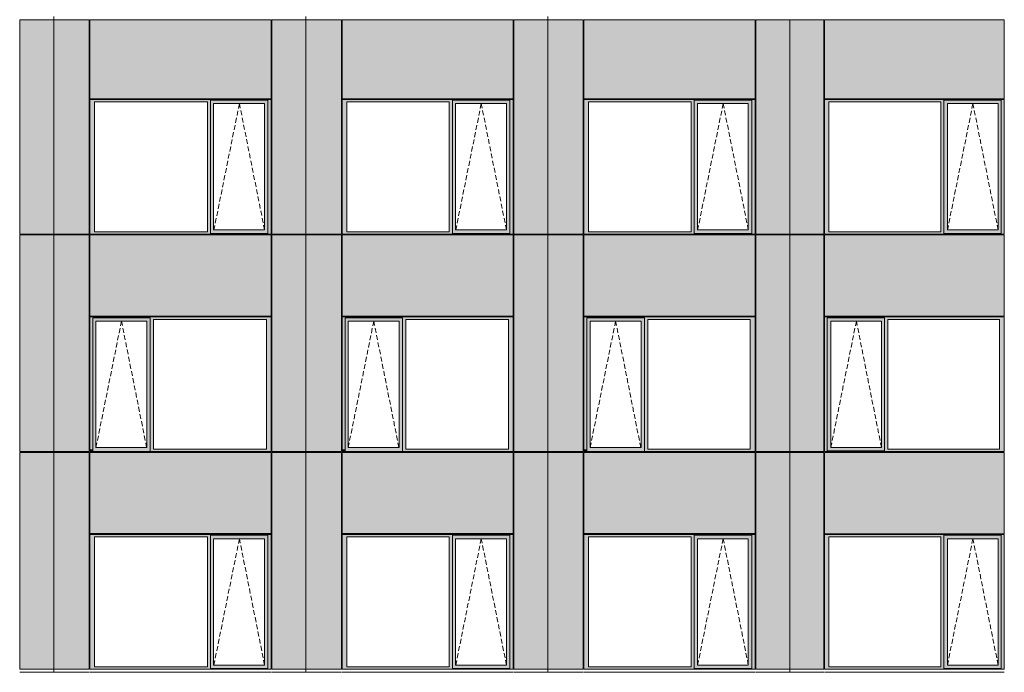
# Model space of a CAD drawing. Header units: millimetres. Extents: x 374857 to 755273, y -2664 to 302042.
# Tile 12 of 48: x 410870 to 425118, y 10903 to 20353. Entities that reach past the tile are written whole.
import ezdxf

# ---------------------------------------------------------------- set-up
doc = ezdxf.new("R2010")
doc.units = ezdxf.units.MM
doc.header["$MEASUREMENT"] = 0
doc.linetypes.add('OO_EOIAAY', pattern=[105.833361, 70.555568, -35.277793])
for name, color, linetype, lineweight in [('0_Ном._пера__1', 7, 'Continuous', 0), ('0_Ном._пера__120', 7, 'Continuous', 0), ('_0 фасадные панели-1_Ном._пера__1', 7, 'Continuous', 0), ('АР-Стены_внешние_.АР_Ном._пера__1', 7, 'Continuous', 0)]:
    doc.layers.add(name, color=color, linetype=linetype, lineweight=lineweight)
doc.layers.add('АР-Стены_внешние_.АР_Ном._пера__214', color=7, linetype='Continuous', lineweight=0, true_color=0xe2eaf1)

msp = doc.modelspace()

# ---------------------------------------------------------------- hatches: boundary and pattern name
at = {"layer": '0_Ном._пера__1', "linetype": 'Continuous', "lineweight": 0, "true_color": 0x000000}
for points in [[(411884.805, 19163.425), (411952.28, 19163.425), (413586.251, 19163.425), (413630.744, 19163.425), (413630.744, 19188.425), (414462.475, 19188.425), (414462.475, 19163.425), (414510.711, 19163.425), (414510.711, 19198.425), (411884.805, 19198.425)], [(411952.28, 17283.425), (411952.28, 19163.425), (411884.805, 19163.425), (411884.805, 17283.425)], [(413630.744, 19163.425), (413586.251, 19163.425), (413586.251, 17283.425), (413630.744, 17283.425)], [(413630.744, 19188.425), (413630.744, 19138.425), (413676.437, 19138.425), (414413.039, 19138.425), (414462.475, 19138.425), (414462.475, 19188.425)], [(413630.744, 19138.425), (413630.744, 17308.425), (413676.437, 17308.425), (413676.437, 19138.425)], [(414462.475, 19138.425), (414413.787, 19138.425), (414413.787, 17308.425), (414462.475, 17308.425)], [(414462.475, 17283.425), (414510.711, 17283.425), (414510.711, 19163.425), (414462.475, 19163.425)], [(415535.376, 19163.425), (415602.85, 19163.425), (417086.237, 19163.425), (417130.729, 19163.425), (417130.729, 19188.425), (417962.461, 19188.425), (417962.461, 19163.425), (418010.697, 19163.425), (418010.697, 19198.425), (415535.376, 19198.425)], [(415602.851, 17283.425), (415602.851, 19163.425), (415535.376, 19163.425), (415535.376, 17283.425)], [(417130.729, 19163.425), (417086.237, 19163.425), (417086.237, 17283.425), (417130.729, 17283.425)], [(417130.729, 19188.425), (417130.729, 19138.425), (417176.423, 19138.425), (417913.025, 19138.425), (417962.461, 19138.425), (417962.461, 19188.425)], [(417130.729, 19138.425), (417130.729, 17308.425), (417176.423, 17308.425), (417176.423, 19138.425)], [(417962.461, 19138.425), (417913.773, 19138.425), (417913.773, 17308.425), (417962.461, 17308.425)], [(417962.461, 17283.425), (418010.697, 17283.425), (418010.697, 19163.425), (417962.461, 19163.425)], [(419035.362, 19163.425), (419102.836, 19163.425), (420586.222, 19163.425), (420630.715, 19163.425), (420630.715, 19188.425), (421462.447, 19188.425), (421462.447, 19163.425), (421510.683, 19163.425), (421510.683, 19198.425), (419035.362, 19198.425)], [(419102.836, 17283.425), (419102.836, 19163.425), (419035.362, 19163.425), (419035.362, 17283.425)], [(420630.715, 19163.425), (420586.222, 19163.425), (420586.222, 17283.425), (420630.715, 17283.425)], [(420630.715, 19188.425), (420630.715, 19138.425), (420676.408, 19138.425), (421413.01, 19138.425), (421462.447, 19138.425), (421462.447, 19188.425)], [(420630.715, 19138.425), (420630.715, 17308.425), (420676.408, 17308.425), (420676.408, 19138.425)], [(421462.447, 19138.425), (421413.759, 19138.425), (421413.759, 17308.425), (421462.447, 17308.425)], [(421462.447, 17283.425), (421510.683, 17283.425), (421510.683, 19163.425), (421462.447, 19163.425)], [(425117.806, 19198.425), (422513.953, 19198.425), (422513.953, 19163.425), (422579.526, 19163.425), (424197.831, 19163.425), (424242.108, 19163.425), (424242.108, 19188.425), (425073.529, 19188.425), (425073.529, 19163.425), (425117.806, 19163.425)], [(422579.526, 17283.425), (422579.526, 19163.425), (422513.953, 19163.425), (422513.953, 17283.425)], [(424242.108, 19163.425), (424197.831, 19163.425), (424197.831, 17283.425), (424242.108, 17283.425)], [(424242.108, 19188.425), (424242.108, 19138.425), (424295.768, 19138.425), (425028.797, 19138.425), (425073.529, 19138.425), (425073.529, 19188.425)], [(424242.108, 19138.425), (424242.108, 17308.425), (424294.875, 17308.425), (424294.875, 19138.425)], [(425028.797, 19138.425), (425028.797, 17308.425), (425073.529, 17308.425), (425073.529, 19138.425)], [(425073.529, 17283.425), (425117.806, 17283.425), (425117.806, 19163.425), (425073.529, 19163.425)], [(411952.28, 17283.425), (411884.805, 17283.425), (411884.805, 17248.425), (414510.711, 17248.425), (414510.711, 17283.425), (414462.475, 17283.425), (414462.475, 17258.425), (413630.744, 17258.425), (413630.744, 17283.425), (413586.251, 17283.425)], [(413630.744, 17308.425), (413630.744, 17258.425), (414462.475, 17258.425), (414462.475, 17308.425), (414413.039, 17308.425), (413676.437, 17308.425)], [(415602.85, 17283.425), (415535.376, 17283.425), (415535.376, 17248.425), (418010.697, 17248.425), (418010.697, 17283.425), (417962.461, 17283.425), (417962.461, 17258.425), (417130.729, 17258.425), (417130.729, 17283.425), (417086.237, 17283.425)], [(417130.729, 17308.425), (417130.729, 17258.425), (417962.461, 17258.425), (417962.461, 17308.425), (417913.025, 17308.425), (417176.423, 17308.425)], [(419102.836, 17283.425), (419035.362, 17283.425), (419035.362, 17248.425), (421510.683, 17248.425), (421510.683, 17283.425), (421462.447, 17283.425), (421462.447, 17258.425), (420630.715, 17258.425), (420630.715, 17283.425), (420586.222, 17283.425)], [(420630.715, 17308.425), (420630.715, 17258.425), (421462.447, 17258.425), (421462.447, 17308.425), (421413.01, 17308.425), (420676.408, 17308.425)], [(422513.953, 17283.425), (422513.953, 17248.425), (425117.806, 17248.425), (425117.806, 17283.425), (425073.529, 17283.425), (425073.529, 17258.425), (424242.108, 17258.425), (424242.108, 17283.425), (424197.831, 17283.425), (422579.526, 17283.425)], [(424242.108, 17308.425), (424242.108, 17258.425), (425073.529, 17258.425), (425073.529, 17308.425), (425028.797, 17308.425), (424295.768, 17308.425)], [(414510.711, 16048.425), (411884.805, 16048.425), (411884.805, 16013.425), (411927.561, 16013.425), (411927.561, 16038.425), (412759.293, 16038.425), (412759.293, 16013.425), (412807.529, 16013.425), (414441.5, 16013.425), (414510.711, 16013.425)], [(411927.561, 14133.425), (411927.561, 16013.425), (411884.805, 16013.425), (411884.805, 14133.425)], [(411927.561, 16038.425), (411927.561, 15988.425), (411973.255, 15988.425), (412709.856, 15988.425), (412759.293, 15988.425), (412759.293, 16038.425)], [(411927.561, 15988.425), (411927.561, 14158.425), (411973.255, 14158.425), (411973.255, 15988.425)], [(412759.293, 15988.425), (412710.605, 15988.425), (412710.605, 14158.425), (412759.293, 14158.425)], [(412759.293, 16013.425), (412759.293, 14133.425), (412807.529, 14133.425), (412807.529, 16013.425)], [(414441.5, 14133.425), (414510.711, 14133.425), (414510.711, 16013.425), (414441.5, 16013.425)], [(418010.697, 16048.425), (415535.376, 16048.425), (415535.376, 16013.425), (415578.132, 16013.425), (415578.132, 16038.425), (416409.864, 16038.425), (416409.864, 16013.425), (416458.1, 16013.425), (417941.486, 16013.425), (418010.697, 16013.425)], [(415578.132, 14133.425), (415578.132, 16013.425), (415535.376, 16013.425), (415535.376, 14133.425)], [(415578.132, 16038.425), (415578.132, 15988.425), (415623.826, 15988.425), (416360.427, 15988.425), (416409.864, 15988.425), (416409.864, 16038.425)], [(415578.132, 15988.425), (415578.132, 14158.425), (415623.826, 14158.425), (415623.826, 15988.425)], [(416409.864, 15988.425), (416361.176, 15988.425), (416361.176, 14158.425), (416409.864, 14158.425)], [(416409.864, 16013.425), (416409.864, 14133.425), (416458.1, 14133.425), (416458.1, 16013.425)], [(417941.486, 14133.425), (418010.697, 14133.425), (418010.697, 16013.425), (417941.486, 16013.425)], [(421510.683, 16048.425), (419035.362, 16048.425), (419035.362, 16013.425), (419078.118, 16013.425), (419078.118, 16038.425), (419909.85, 16038.425), (419909.85, 16013.425), (419958.085, 16013.425), (421441.472, 16013.425), (421510.683, 16013.425)], [(419078.118, 14133.425), (419078.118, 16013.425), (419035.362, 16013.425), (419035.362, 14133.425)], [(419078.118, 16038.425), (419078.118, 15988.425), (419123.811, 15988.425), (419860.413, 15988.425), (419909.85, 15988.425), (419909.85, 16038.425)], [(419078.118, 15988.425), (419078.118, 14158.425), (419123.811, 14158.425), (419123.811, 15988.425)], [(419909.85, 15988.425), (419861.162, 15988.425), (419861.162, 14158.425), (419909.85, 14158.425)], [(419909.85, 16013.425), (419909.85, 14133.425), (419958.085, 14133.425), (419958.085, 16013.425)], [(421441.472, 14133.425), (421510.683, 14133.425), (421510.683, 16013.425), (421441.472, 16013.425)], [(422513.953, 16048.425), (422513.953, 16013.425), (422554.928, 16013.425), (422554.928, 16038.425), (423386.35, 16038.425), (423386.35, 16013.425), (423430.627, 16013.425), (425048.931, 16013.425), (425117.806, 16013.425), (425117.806, 16048.425)], [(422554.928, 14133.425), (422554.928, 16013.425), (422513.953, 16013.425), (422513.953, 14133.425)], [(422554.928, 16038.425), (422554.928, 15988.425), (422608.588, 15988.425), (423341.617, 15988.425), (423386.35, 15988.425), (423386.35, 16038.425)], [(422554.928, 15988.425), (422554.928, 14158.425), (422607.696, 14158.425), (422607.696, 15988.425)], [(423341.617, 14158.425), (423386.35, 14158.425), (423386.35, 15988.425), (423341.617, 15988.425)], [(423386.35, 16013.425), (423386.35, 14133.425), (423430.627, 14133.425), (423430.627, 16013.425)], [(425048.931, 14133.425), (425117.806, 14133.425), (425117.806, 16013.425), (425048.931, 16013.425)], [(411884.805, 14133.425), (411884.805, 14098.425), (411893.256, 14098.425), (411927.561, 14098.425), (411927.561, 14133.425)], [(411927.561, 14158.425), (411927.561, 14098.425), (412759.293, 14098.425), (412759.293, 14158.425), (412709.856, 14158.425), (411973.255, 14158.425)], [(412759.293, 14133.425), (412759.293, 14098.425), (414500.836, 14098.425), (414510.711, 14098.425), (414510.711, 14133.425), (414441.5, 14133.425), (412807.529, 14133.425)], [(415535.376, 14133.425), (415535.376, 14098.425), (415543.827, 14098.425), (415578.132, 14098.425), (415578.132, 14133.425)], [(415578.132, 14158.425), (415578.132, 14098.425), (416409.864, 14098.425), (416409.864, 14158.425), (416360.427, 14158.425), (415623.826, 14158.425)], [(416409.864, 14133.425), (416409.864, 14098.425), (418000.822, 14098.425), (418010.697, 14098.425), (418010.697, 14133.425), (417941.486, 14133.425), (416458.1, 14133.425)], [(419035.362, 14133.425), (419035.362, 14098.425), (419043.813, 14098.425), (419078.118, 14098.425), (419078.118, 14133.425)], [(419078.118, 14158.425), (419078.118, 14098.425), (419909.85, 14098.425), (419909.85, 14158.425), (419860.413, 14158.425), (419123.811, 14158.425)], [(419909.85, 14133.425), (419909.85, 14098.425), (421500.807, 14098.425), (421510.683, 14098.425), (421510.683, 14133.425), (421441.472, 14133.425), (419958.085, 14133.425)], [(422513.953, 14098.425), (425117.806, 14098.425), (425117.806, 14133.425), (425048.931, 14133.425), (423430.627, 14133.425), (423386.35, 14133.425), (423386.35, 14108.425), (422554.928, 14108.425), (422554.928, 14133.425), (422513.953, 14133.425)], [(422554.928, 14108.425), (423386.35, 14108.425), (423386.35, 14158.425), (423341.617, 14158.425), (422608.588, 14158.425), (422554.928, 14158.425)], [(414510.711, 12898.425), (411884.805, 12898.425), (411884.805, 12863.425), (411952.28, 12863.425), (413586.251, 12863.425), (413630.744, 12863.425), (413630.744, 12888.425), (414462.475, 12888.425), (414462.475, 12863.425), (414510.711, 12863.425)], [(411952.28, 12863.425), (411884.805, 12863.425), (411884.805, 10983.425), (411952.28, 10983.425)], [(413630.744, 12863.425), (413586.251, 12863.425), (413586.251, 10983.425), (413630.744, 10983.425)], [(413630.744, 12888.425), (413630.744, 12838.425), (413676.437, 12838.425), (414413.039, 12838.425), (414462.475, 12838.425), (414462.475, 12888.425)], [(413630.744, 12838.425), (413630.744, 11008.425), (413676.437, 11008.425), (413676.437, 12838.425)], [(414462.475, 12838.425), (414413.787, 12838.425), (414413.787, 11008.425), (414462.475, 11008.425)], [(414462.475, 10983.425), (414510.711, 10983.425), (414510.711, 12863.425), (414462.475, 12863.425)], [(418010.697, 12898.425), (415535.376, 12898.425), (415535.376, 12863.425), (415602.85, 12863.425), (417086.237, 12863.425), (417130.729, 12863.425), (417130.729, 12888.425), (417962.461, 12888.425), (417962.461, 12863.425), (418010.697, 12863.425)], [(415602.85, 12863.425), (415535.376, 12863.425), (415535.376, 10983.425), (415602.85, 10983.425)], [(417130.729, 12863.425), (417086.237, 12863.425), (417086.237, 10983.425), (417130.729, 10983.425)], [(417130.729, 12888.425), (417130.729, 12838.425), (417176.423, 12838.425), (417913.025, 12838.425), (417962.461, 12838.425), (417962.461, 12888.425)], [(417130.729, 12838.425), (417130.729, 11008.425), (417176.423, 11008.425), (417176.423, 12838.425)], [(417962.461, 12838.425), (417913.773, 12838.425), (417913.773, 11008.425), (417962.461, 11008.425)], [(417962.461, 10983.425), (418010.697, 10983.425), (418010.697, 12863.425), (417962.461, 12863.425)], [(421510.683, 12898.425), (419035.362, 12898.425), (419035.362, 12863.425), (419102.836, 12863.425), (420586.222, 12863.425), (420630.715, 12863.425), (420630.715, 12888.425), (421462.447, 12888.425), (421462.447, 12863.425), (421510.683, 12863.425)], [(419102.836, 12863.425), (419035.362, 12863.425), (419035.362, 10983.425), (419102.836, 10983.425)], [(420630.715, 12863.425), (420586.222, 12863.425), (420586.222, 10983.425), (420630.715, 10983.425)], [(420630.715, 12888.425), (420630.715, 12838.425), (420676.408, 12838.425), (421413.01, 12838.425), (421462.447, 12838.425), (421462.447, 12888.425)], [(420630.715, 12838.425), (420630.715, 11008.425), (420676.408, 11008.425), (420676.408, 12838.425)], [(421462.447, 12838.425), (421413.759, 12838.425), (421413.759, 11008.425), (421462.447, 11008.425)], [(421462.447, 10983.425), (421510.683, 10983.425), (421510.683, 12863.425), (421462.447, 12863.425)], [(422513.953, 12898.425), (422513.953, 12863.425), (422579.526, 12863.425), (424197.831, 12863.425), (424242.108, 12863.425), (424242.108, 12888.425), (425073.529, 12888.425), (425073.529, 12863.425), (425117.806, 12863.425), (425117.806, 12898.425)], [(422579.526, 12863.425), (422513.953, 12863.425), (422513.953, 10983.425), (422579.526, 10983.425)], [(424242.108, 12863.425), (424197.831, 12863.425), (424197.831, 10983.425), (424242.108, 10983.425)], [(424242.108, 12838.425), (424295.768, 12838.425), (425028.797, 12838.425), (425073.529, 12838.425), (425073.529, 12888.425), (424242.108, 12888.425)], [(424242.108, 12838.425), (424242.108, 11008.425), (424294.875, 11008.425), (424294.875, 12838.425)], [(425028.797, 12838.425), (425028.797, 11008.425), (425073.529, 11008.425), (425073.529, 12838.425)], [(425073.529, 10983.425), (425117.806, 10983.425), (425117.806, 12863.425), (425073.529, 12863.425)], [(411884.805, 10983.425), (411884.805, 10948.425), (414510.711, 10948.425), (414510.711, 10983.425), (414462.475, 10983.425), (414462.475, 10958.425), (413630.744, 10958.425), (413630.744, 10983.425), (413586.251, 10983.425), (411952.28, 10983.425)], [(413676.437, 11008.425), (413630.744, 11008.425), (413630.744, 10958.425), (414462.475, 10958.425), (414462.475, 11008.425), (414413.039, 11008.425)], [(415535.376, 10983.425), (415535.376, 10948.425), (418010.697, 10948.425), (418010.697, 10983.425), (417962.461, 10983.425), (417962.461, 10958.425), (417130.729, 10958.425), (417130.729, 10983.425), (417086.237, 10983.425), (415602.85, 10983.425)], [(417176.423, 11008.425), (417130.729, 11008.425), (417130.729, 10958.425), (417962.461, 10958.425), (417962.461, 11008.425), (417913.025, 11008.425)], [(419035.362, 10983.425), (419035.362, 10948.425), (421510.683, 10948.425), (421510.683, 10983.425), (421462.447, 10983.425), (421462.447, 10958.425), (420630.715, 10958.425), (420630.715, 10983.425), (420586.222, 10983.425), (419102.836, 10983.425)], [(420676.408, 11008.425), (420630.715, 11008.425), (420630.715, 10958.425), (421462.447, 10958.425), (421462.447, 11008.425), (421413.01, 11008.425)], [(422579.526, 10983.425), (422513.953, 10983.425), (422513.953, 10948.425), (425117.806, 10948.425), (425117.806, 10983.425), (425073.529, 10983.425), (425073.529, 10958.425), (424242.108, 10958.425), (424242.108, 10983.425), (424197.831, 10983.425)], [(424295.768, 11008.425), (424242.108, 11008.425), (424242.108, 10958.425), (425073.529, 10958.425), (425073.529, 11008.425), (425028.797, 11008.425)]]:
    msp.add_hatch(color=18, dxfattribs=at).paths.add_polyline_path(points)
at = {"layer": 'АР-Стены_внешние_.АР_Ном._пера__214', "linetype": 'Continuous', "lineweight": 0, "true_color": 0xe5e8eb}
for points in [[(410870.14, 20353.432), (410870.14, 17248.425), (411361.89, 17248.425), (411361.89, 20353.432)], [(411361.89, 20353.432), (411361.89, 17248.425), (411874.809, 17248.425), (411874.809, 20353.432)], [(411884.805, 19208.425), (414510.71, 19208.425), (414510.71, 20353.432), (411884.805, 20353.432)], [(414520.711, 20353.432), (414520.711, 17248.425), (415012.461, 17248.425), (415012.461, 20353.432)], [(415012.461, 20353.432), (415012.461, 17248.425), (415525.38, 17248.425), (415525.38, 20353.432)], [(415535.376, 19208.425), (418010.696, 19208.425), (418010.696, 20353.432), (415535.376, 20353.432)], [(418020.697, 20353.432), (418020.697, 17248.425), (418512.447, 17248.425), (418512.447, 20353.432)], [(418512.446, 17248.425), (418677.667, 17248.425), (418677.667, 20353.432), (418512.446, 20353.432)], [(418677.667, 20353.432), (418677.667, 17248.425), (419025.366, 17248.425), (419025.366, 20353.432)], [(419035.362, 19208.425), (421510.682, 19208.425), (421510.682, 20353.432), (419035.362, 20353.432)], [(421520.683, 20353.432), (421520.683, 17248.425), (422010.696, 17248.425), (422010.696, 20353.432)], [(422010.696, 20353.432), (422010.696, 17248.425), (422503.953, 17248.425), (422503.953, 20353.432)], [(422513.953, 19208.425), (425117.806, 19208.425), (425117.806, 20353.432), (422513.953, 20353.432)], [(410870.14, 17238.348), (410870.14, 14098.425), (411361.89, 14098.425), (411361.89, 17238.348)], [(411361.89, 17238.348), (411361.89, 14098.425), (411874.805, 14098.425), (411874.805, 17238.348)], [(414510.71, 17238.425), (411884.805, 17238.425), (411884.805, 16058.425), (414510.71, 16058.425)], [(414520.711, 17238.348), (414520.711, 14098.425), (415012.461, 14098.425), (415012.461, 17238.348)], [(415012.461, 17238.348), (415012.461, 14098.425), (415525.376, 14098.425), (415525.376, 17238.348)], [(418010.696, 17238.425), (415535.376, 17238.425), (415535.376, 16058.425), (418010.696, 16058.425)], [(418020.697, 17238.348), (418020.697, 14098.425), (418512.447, 14098.425), (418512.447, 17238.348)], [(418512.446, 17238.348), (418512.446, 14098.425), (419025.362, 14098.425), (419025.362, 17238.348)], [(421510.682, 17238.425), (419035.362, 17238.425), (419035.362, 16058.425), (421510.682, 16058.425)], [(421520.683, 17238.348), (421520.683, 14098.425), (422010.696, 14098.425), (422010.696, 17238.348)], [(422503.953, 17238.348), (422010.696, 17238.348), (422010.696, 14098.425), (422503.953, 14098.425)], [(425117.806, 17238.425), (422513.953, 17238.425), (422513.953, 16058.425), (425117.806, 16058.425)], [(410870.14, 14088.425), (410870.14, 10948.425), (411361.89, 10948.425), (411361.89, 14088.425)], [(411361.89, 10948.425), (411874.805, 10948.425), (411874.805, 14088.425), (411361.89, 14088.425)], [(411884.805, 14088.425), (411884.805, 12913), (414510.711, 12913), (414510.711, 14088.425)], [(414520.711, 14088.425), (414520.711, 10948.425), (415012.461, 10948.425), (415012.461, 14088.425)], [(415012.461, 10948.425), (415525.376, 10948.425), (415525.376, 14088.425), (415012.461, 14088.425)], [(415535.376, 14088.425), (415535.376, 12913), (418010.697, 12913), (418010.697, 14088.425)], [(418020.697, 14088.425), (418020.697, 10948.425), (418512.447, 10948.425), (418512.447, 14088.425)], [(418512.447, 10948.425), (419025.362, 10948.425), (419025.362, 14088.425), (418512.447, 14088.425)], [(419035.362, 14088.425), (419035.362, 12913), (421510.683, 12913), (421510.683, 14088.425)], [(421520.683, 14088.425), (421520.683, 10948.425), (422012.433, 10948.425), (422012.433, 14088.425)], [(422012.433, 10948.425), (422503.953, 10948.425), (422503.953, 14088.425), (422012.433, 14088.425)], [(422513.953, 12908.425), (425117.806, 12908.425), (425117.806, 14088.425), (422513.953, 14088.425)]]:
    msp.add_hatch(color=254, dxfattribs=at).paths.add_polyline_path(points)

# ---------------------------------------------------------------- linework, layer by layer
at = {"layer": '0_Ном._пера__120', "color": 7, "linetype": 'OO_EOIAAY', "lineweight": 0}
for p, q in [((414049.563, 19138.425), (413680.543, 17308.425)), ((414413.787, 17308.425), (414049.563, 19138.425)), ((417549.549, 19138.425), (417180.528, 17308.425)), ((417913.773, 17308.425), (417549.549, 19138.425)), ((421049.535, 19138.425), (420680.514, 17308.425)), ((421413.759, 17308.425), (421049.535, 19138.425)), ((424663.68, 19138.425), (424294.659, 17308.425)), ((425027.904, 17308.425), (424663.68, 19138.425)), ((412343.024, 15988.425), (411974.003, 14158.425)), ((412707.248, 14158.425), (412343.024, 15988.425)), ((415993.595, 15988.425), (415624.574, 14158.425)), ((416357.819, 14158.425), (415993.595, 15988.425)), ((419493.581, 15988.425), (419124.56, 14158.425)), ((419857.805, 14158.425), (419493.581, 15988.425)), ((422976.716, 15988.425), (422607.696, 14158.425)), ((423340.94, 14158.425), (422976.716, 15988.425)), ((414049.563, 12838.425), (413680.543, 11008.425)), ((414413.787, 11008.425), (414049.563, 12838.425)), ((417549.549, 12838.425), (417180.528, 11008.425)), ((417913.773, 11008.425), (417549.549, 12838.425)), ((421049.535, 12838.425), (420680.514, 11008.425)), ((421413.759, 11008.425), (421049.535, 12838.425)), ((424663.68, 12838.425), (424294.659, 11008.425)), ((425027.904, 11008.425), (424663.68, 12838.425))]:
    msp.add_line(p, q, dxfattribs=at)
at = {"layer": '_0 фасадные панели-1_Ном._пера__1', "color": 7, "linetype": 'Continuous', "lineweight": 0}
for p, q in [((410870.143, 17248.425), (410870.143, 20353.432)), ((411361.89, 20353.432), (410870.145, 20353.432)), ((411361.89, 17248.425), (411361.89, 20353.432)), ((411874.809, 20353.432), (411361.89, 20353.432)), ((411361.89, 20353.432), (411361.89, 17248.425)), ((411884.805, 19208.425), (411884.805, 20353.432)), ((414510.71, 20353.432), (411884.805, 20353.432)), ((414510.71, 19208.425), (414510.71, 20353.432)), ((414520.714, 17248.425), (414520.714, 20353.432)), ((415012.461, 20353.432), (414520.716, 20353.432)), ((415012.46, 17248.425), (415012.46, 20353.432)), ((415525.38, 20353.432), (415012.461, 20353.432)), ((415012.461, 20353.432), (415012.461, 17248.425)), ((415535.376, 19208.425), (415535.376, 20353.432)), ((418010.696, 20353.432), (415535.376, 20353.432)), ((418010.696, 19208.425), (418010.696, 20353.432)), ((418020.7, 17248.425), (418020.7, 20353.432)), ((418512.447, 20353.432), (418020.701, 20353.432)), ((418512.446, 17248.425), (418512.446, 20353.432)), ((419025.366, 20353.432), (418512.447, 20353.432)), ((418512.447, 20353.432), (418512.447, 17248.425)), ((419035.362, 19208.425), (419035.362, 20353.432)), ((421510.682, 20353.432), (419035.362, 20353.432)), ((421510.682, 19208.425), (421510.682, 20353.432)), ((421520.685, 17248.425), (421520.685, 20353.432)), ((422010.696, 20353.432), (421520.687, 20353.432)), ((422503.953, 20353.432), (422010.696, 20353.432)), ((422012.433, 20353.432), (422012.433, 17248.425)), ((422513.953, 20353.432), (422513.953, 19208.425)), ((425117.806, 20353.432), (422513.953, 20353.432)), ((425117.806, 19208.425), (425117.806, 20353.432)), ((425117.806, 17248.425), (425117.806, 19198.425)), ((411361.89, 17248.425), (410870.14, 17248.425)), ((411874.809, 17248.425), (411361.89, 17248.425)), ((414503.225, 17248.425), (414510.71, 17248.425)), ((415012.461, 17248.425), (414520.711, 17248.425)), ((415525.38, 17248.425), (415012.46, 17248.425)), ((418003.21, 17248.425), (418010.696, 17248.425)), ((418512.447, 17248.425), (418020.697, 17248.425)), ((419025.366, 17248.425), (418512.446, 17248.425)), ((421503.196, 17248.425), (421510.682, 17248.425)), ((422010.696, 17248.425), (421520.683, 17248.425)), ((422503.953, 17248.425), (422010.696, 17248.425)), ((411361.89, 17238.348), (410870.14, 17238.348)), ((411361.89, 14098.425), (411361.89, 17238.348)), ((411874.805, 17238.348), (411361.89, 17238.348)), ((411361.89, 17238.348), (411361.89, 14098.425)), ((411884.805, 16058.425), (411884.805, 17238.425)), ((414510.71, 17238.425), (411884.805, 17238.425)), ((414510.71, 16058.425), (414510.71, 17238.425)), ((415012.461, 17238.348), (414520.711, 17238.348)), ((415012.46, 14098.425), (415012.46, 17238.348)), ((415525.376, 17238.348), (415012.46, 17238.348)), ((415012.461, 17238.348), (415012.461, 14098.425)), ((415535.376, 16058.425), (415535.376, 17238.425)), ((418010.696, 17238.425), (415535.376, 17238.425)), ((418010.696, 16058.425), (418010.696, 17238.425)), ((418512.447, 17238.348), (418020.697, 17238.348)), ((418512.446, 14098.425), (418512.446, 17238.348)), ((419025.362, 17238.348), (418512.446, 17238.348)), ((418512.447, 17238.348), (418512.447, 14098.425)), ((419035.362, 16058.425), (419035.362, 17238.425)), ((421510.682, 17238.425), (419035.362, 17238.425)), ((421510.682, 16058.425), (421510.682, 17238.425)), ((422010.696, 17238.348), (421520.683, 17238.348)), ((422503.953, 17238.348), (422010.696, 17238.348)), ((422012.433, 17238.348), (422012.433, 14098.425)), ((422503.953, 16048.425), (422503.953, 17238.348)), ((425117.806, 17238.425), (422513.953, 17238.425)), ((422513.953, 16058.425), (422513.953, 17238.425)), ((425117.806, 16058.425), (425117.806, 17238.425)), ((425117.806, 14098.425), (425117.806, 16048.425)), ((411361.89, 14098.425), (410870.14, 14098.425)), ((411361.89, 14088.425), (410870.14, 14088.425)), ((410870.14, 10948.425), (410870.14, 14088.425)), ((411874.805, 14098.425), (411361.89, 14098.425)), ((411361.89, 10948.425), (411361.89, 14093.497)), ((411361.89, 14093.497), (411361.89, 10948.425)), ((411874.805, 14088.425), (411361.89, 14088.425)), ((411874.805, 10948.425), (411874.805, 14088.425)), ((414500.836, 14098.425), (411884.805, 14098.425)), ((411884.805, 12913), (411884.805, 14088.425)), ((414510.711, 14088.425), (411884.805, 14088.425)), ((414503.225, 14098.425), (414510.71, 14098.425)), ((414510.711, 12913), (414510.711, 14088.425)), ((415012.46, 14098.425), (414520.711, 14098.425)), ((415012.461, 14088.425), (414520.711, 14088.425)), ((414520.711, 10948.425), (414520.711, 14088.425)), ((415525.376, 14098.425), (415012.461, 14098.425)), ((415012.461, 10948.425), (415012.461, 14093.497)), ((415012.461, 14093.497), (415012.461, 10948.425)), ((415525.376, 14088.425), (415012.461, 14088.425)), ((415525.376, 10948.425), (415525.376, 14088.425)), ((418000.822, 14098.425), (415535.376, 14098.425)), ((415535.376, 12913), (415535.376, 14088.425)), ((418010.697, 14088.425), (415535.376, 14088.425)), ((418003.21, 14098.425), (418010.696, 14098.425)), ((418010.697, 12913), (418010.697, 14088.425)), ((418512.446, 14098.425), (418020.697, 14098.425)), ((418512.447, 14088.425), (418020.697, 14088.425)), ((418020.697, 10948.425), (418020.697, 14088.425)), ((419025.362, 14098.425), (418512.446, 14098.425)), ((419025.362, 14088.425), (418512.446, 14088.425)), ((418512.447, 10948.425), (418512.447, 14093.497)), ((418512.447, 14093.497), (418512.447, 10948.425)), ((419025.362, 10948.425), (419025.362, 14088.425)), ((421500.807, 14098.425), (419035.362, 14098.425)), ((419035.362, 12913), (419035.362, 14088.425)), ((421510.683, 14088.425), (419035.362, 14088.425)), ((421503.196, 14098.425), (421510.682, 14098.425)), ((421510.683, 12913), (421510.683, 14088.425)), ((422010.696, 14098.425), (421520.683, 14098.425)), ((422012.433, 14088.425), (421520.683, 14088.425)), ((421520.683, 10948.425), (421520.683, 14088.425)), ((422503.953, 14098.425), (422010.696, 14098.425)), ((422012.433, 14093.497), (422012.433, 10948.425)), ((422503.953, 14088.425), (422012.433, 14088.425)), ((422503.953, 10948.425), (422503.953, 14088.425)), ((422513.953, 14088.425), (425117.806, 14088.425)), ((422513.953, 12908.425), (422513.953, 14088.425)), ((422513.953, 13464.923), (422513.953, 14088.425)), ((425117.806, 12908.425), (425117.806, 14088.425)), ((414510.711, 12913), (411884.805, 12913)), ((418010.697, 12913), (415535.376, 12913)), ((421510.683, 12913), (419035.362, 12913)), ((425117.806, 12908.425), (422513.953, 12908.425)), ((422513.953, 10948.425), (422513.953, 12898.425)), ((411361.89, 10948.425), (410870.14, 10948.425)), ((411360.154, 10903.425), (410870.14, 10903.425)), ((411528.847, 10948.425), (411361.89, 10948.425)), ((411874.805, 10903.425), (411361.89, 10903.425)), ((411874.805, 10948.425), (411528.847, 10948.425)), ((414510.711, 10903.425), (411884.805, 10903.425)), ((415012.461, 10948.425), (414520.711, 10948.425)), ((415010.724, 10903.425), (414520.711, 10903.425)), ((415179.418, 10948.425), (415012.461, 10948.425)), ((415525.376, 10903.425), (415012.461, 10903.425)), ((415525.376, 10948.425), (415179.418, 10948.425)), ((418010.697, 10903.425), (415535.376, 10903.425)), ((418512.447, 10948.425), (418020.697, 10948.425)), ((418510.71, 10903.425), (418020.697, 10903.425)), ((419025.362, 10903.425), (418512.446, 10903.425)), ((418679.404, 10948.425), (418512.447, 10948.425)), ((419025.362, 10948.425), (418679.404, 10948.425)), ((421510.683, 10903.425), (419035.362, 10903.425)), ((422012.433, 10948.425), (421520.683, 10948.425)), ((422010.696, 10903.425), (421520.683, 10903.425)), ((422503.953, 10903.425), (422010.696, 10903.425)), ((422503.953, 10948.425), (422012.433, 10948.425)), ((425117.806, 10903.425), (422513.953, 10903.425))]:
    msp.add_line(p, q, dxfattribs=at)
at = {"layer": 'АР-Стены_внешние_.АР_Ном._пера__1', "color": 7, "linetype": 'Continuous', "lineweight": 0}
for p, q in [((411361.89, 20398.432), (411361.89, 20353.432)), ((415012.46, 20398.432), (415012.46, 20353.432)), ((418512.446, 20398.432), (418512.446, 20353.432)), ((411874.809, 17248.425), (411874.809, 20353.432)), ((415525.38, 17248.425), (415525.38, 20353.432)), ((419025.366, 17248.425), (419025.366, 20353.432)), ((422503.953, 17248.425), (422503.953, 20353.432)), ((411884.805, 19208.425), (414510.71, 19208.425)), ((411884.805, 19163.425), (411884.805, 19198.425)), ((411884.805, 19198.425), (414510.711, 19198.425)), ((411884.805, 17283.425), (411884.805, 19163.425)), ((411952.28, 19163.425), (411952.28, 17283.425)), ((413586.251, 19163.425), (411952.28, 19163.425)), ((413586.251, 17283.425), (413586.251, 19163.425)), ((414462.475, 19188.425), (413630.744, 19188.425)), ((413630.744, 19188.425), (413630.744, 19163.425)), ((413630.744, 19163.425), (413630.744, 17283.425)), ((413676.437, 19138.425), (413676.437, 17308.425)), ((413677.186, 19138.425), (413676.437, 19138.425)), ((413677.186, 19138.425), (414413.787, 19138.425)), ((414413.787, 19138.425), (414413.787, 17308.425)), ((414462.475, 19188.425), (414462.475, 19138.425)), ((414462.475, 19138.425), (414462.475, 17308.425)), ((414510.711, 19198.425), (414510.711, 19163.425)), ((414510.711, 19163.425), (414510.711, 17283.425)), ((415535.376, 19208.425), (418010.696, 19208.425)), ((415535.376, 19163.425), (415535.376, 19198.425)), ((415535.376, 19198.425), (418010.697, 19198.425)), ((415535.376, 17283.425), (415535.376, 19163.425)), ((415602.851, 19163.425), (415602.851, 17283.425)), ((417086.237, 19163.425), (415602.851, 19163.425)), ((417086.237, 17283.425), (417086.237, 19163.425)), ((417962.461, 19188.425), (417130.729, 19188.425)), ((417130.729, 19188.425), (417130.729, 19163.425)), ((417130.729, 19163.425), (417130.729, 17283.425)), ((417176.423, 19138.425), (417176.423, 17308.425)), ((417177.171, 19138.425), (417176.423, 19138.425)), ((417177.171, 19138.425), (417913.773, 19138.425)), ((417913.773, 19138.425), (417913.773, 17308.425)), ((417962.461, 19188.425), (417962.461, 19138.425)), ((417962.461, 19138.425), (417962.461, 17308.425)), ((418010.697, 19198.425), (418010.697, 19163.425)), ((418010.697, 19163.425), (418010.697, 17283.425)), ((419035.362, 19208.425), (421510.682, 19208.425)), ((419035.362, 19163.425), (419035.362, 19198.425)), ((419035.362, 19198.425), (421510.683, 19198.425)), ((419035.362, 17283.425), (419035.362, 19163.425)), ((419102.836, 19163.425), (419102.836, 17283.425)), ((420586.222, 19163.425), (419102.836, 19163.425)), ((420586.222, 17283.425), (420586.222, 19163.425)), ((421462.447, 19188.425), (420630.715, 19188.425)), ((420630.715, 19188.425), (420630.715, 19163.425)), ((420630.715, 19163.425), (420630.715, 17283.425)), ((420676.408, 19138.425), (420676.408, 17308.425)), ((420677.157, 19138.425), (420676.408, 19138.425)), ((420677.157, 19138.425), (421413.759, 19138.425)), ((421413.759, 19138.425), (421413.759, 17308.425)), ((421462.447, 19188.425), (421462.447, 19138.425)), ((421462.447, 19138.425), (421462.447, 17308.425)), ((421510.683, 19198.425), (421510.683, 19163.425)), ((421510.683, 19163.425), (421510.683, 17283.425)), ((422513.953, 19208.425), (425117.806, 19208.425)), ((422513.953, 17248.425), (422513.953, 19198.425)), ((422513.953, 19198.425), (425117.806, 19198.425)), ((422579.526, 19163.425), (422579.526, 17283.425)), ((424197.831, 19163.425), (422579.526, 19163.425)), ((424197.831, 17283.425), (424197.831, 19163.425)), ((424242.108, 19188.425), (424242.108, 17283.425)), ((425073.529, 19188.425), (424242.108, 19188.425)), ((424242.108, 19188.425), (424242.108, 19163.425)), ((424294.875, 17308.425), (424294.875, 19138.425)), ((424294.875, 19138.425), (425027.904, 19138.425)), ((425028.797, 19138.425), (425027.904, 19138.425)), ((425028.797, 17308.425), (425028.797, 19138.425)), ((425073.529, 19163.425), (425073.529, 19188.425)), ((425073.529, 19163.425), (425073.529, 17283.425)), ((411361.89, 17248.425), (411361.89, 17238.348)), ((411361.89, 17238.348), (411361.89, 17248.425)), ((411884.805, 17248.425), (411884.805, 17283.425)), ((414510.711, 17248.425), (411884.805, 17248.425)), ((411952.28, 17283.425), (413586.251, 17283.425)), ((413630.744, 17283.425), (413630.744, 17258.425)), ((413630.744, 17258.425), (414462.475, 17258.425)), ((413676.437, 17308.425), (413677.186, 17308.425)), ((414413.787, 17308.425), (413677.186, 17308.425)), ((414462.475, 17308.425), (414462.475, 17258.425)), ((414510.711, 17283.425), (414510.711, 17248.425)), ((415012.38, 17238.348), (415012.38, 17248.425)), ((415012.46, 17248.425), (415012.46, 17238.348)), ((415012.461, 17238.348), (415012.461, 17248.425)), ((415535.376, 17248.425), (415535.376, 17283.425)), ((418010.697, 17248.425), (415535.376, 17248.425)), ((415602.851, 17283.425), (417086.237, 17283.425)), ((417130.729, 17283.425), (417130.729, 17258.425)), ((417130.729, 17258.425), (417962.461, 17258.425)), ((417176.423, 17308.425), (417177.171, 17308.425)), ((417913.773, 17308.425), (417177.171, 17308.425)), ((417962.461, 17308.425), (417962.461, 17258.425)), ((418010.697, 17283.425), (418010.697, 17248.425)), ((418512.446, 17248.425), (418512.446, 17238.348)), ((418512.447, 17238.348), (418512.447, 17248.425)), ((419035.362, 17248.425), (419035.362, 17283.425)), ((421510.683, 17248.425), (419035.362, 17248.425)), ((419102.836, 17283.425), (420586.222, 17283.425)), ((420630.715, 17283.425), (420630.715, 17258.425)), ((420630.715, 17258.425), (421462.447, 17258.425)), ((420676.408, 17308.425), (420677.157, 17308.425)), ((421413.759, 17308.425), (420677.157, 17308.425)), ((421462.447, 17308.425), (421462.447, 17258.425)), ((421510.683, 17283.425), (421510.683, 17248.425)), ((422012.433, 17238.348), (422012.433, 17248.425)), ((425117.806, 17248.425), (422513.953, 17248.425)), ((422579.526, 17283.425), (424197.831, 17283.425)), ((424242.108, 17283.425), (424242.108, 17258.425)), ((424242.108, 17258.425), (425073.529, 17258.425)), ((425027.904, 17308.425), (424294.875, 17308.425)), ((425027.904, 17308.425), (425028.797, 17308.425)), ((425073.529, 17283.425), (425073.529, 17258.425)), ((410870.14, 14098.425), (410870.14, 17238.348)), ((411874.805, 17238.348), (411874.805, 14098.425)), ((414520.711, 14098.425), (414520.711, 17238.348)), ((415525.376, 17238.348), (415525.376, 14098.425)), ((418020.697, 14098.425), (418020.697, 17238.348)), ((419025.362, 17238.348), (419025.362, 14098.425)), ((421520.683, 14098.425), (421520.683, 17238.348)), ((414510.71, 16058.425), (411884.805, 16058.425)), ((414510.711, 16048.425), (411884.805, 16048.425)), ((411884.805, 16048.425), (411884.805, 16013.425)), ((411884.805, 16013.425), (411884.805, 14133.425)), ((411927.561, 16038.425), (412759.293, 16038.425)), ((411927.561, 16013.425), (411927.561, 16038.425)), ((411927.561, 16013.425), (411927.561, 14133.425)), ((411973.255, 14158.425), (411973.255, 15988.425)), ((411973.255, 15988.425), (411974.003, 15988.425)), ((412710.605, 15988.425), (411974.003, 15988.425)), ((412710.605, 14158.425), (412710.605, 15988.425)), ((412759.293, 15988.425), (412759.293, 16038.425)), ((412759.293, 14158.425), (412759.293, 15988.425)), ((412807.529, 14133.425), (412807.529, 16013.425)), ((412807.529, 16013.425), (414441.5, 16013.425)), ((414441.5, 16013.425), (414441.5, 14133.425)), ((414510.711, 16013.425), (414510.711, 16048.425)), ((414510.711, 14133.425), (414510.711, 16013.425)), ((418010.696, 16058.425), (415535.376, 16058.425)), ((418010.697, 16048.425), (415535.376, 16048.425)), ((415535.376, 16048.425), (415535.376, 16013.425)), ((415535.376, 16013.425), (415535.376, 14133.425)), ((415578.132, 16038.425), (416409.864, 16038.425)), ((415578.132, 16013.425), (415578.132, 16038.425)), ((415578.132, 16013.425), (415578.132, 14133.425)), ((415623.826, 14158.425), (415623.826, 15988.425)), ((415623.826, 15988.425), (415624.574, 15988.425)), ((416361.176, 15988.425), (415624.574, 15988.425)), ((416361.176, 14158.425), (416361.176, 15988.425)), ((416409.864, 15988.425), (416409.864, 16038.425)), ((416409.864, 14158.425), (416409.864, 15988.425)), ((416458.1, 14133.425), (416458.1, 16013.425)), ((416458.1, 16013.425), (417941.486, 16013.425)), ((417941.486, 16013.425), (417941.486, 14133.425)), ((418010.697, 16013.425), (418010.697, 16048.425)), ((418010.697, 14133.425), (418010.697, 16013.425)), ((421510.682, 16058.425), (419035.362, 16058.425)), ((421510.683, 16048.425), (419035.362, 16048.425)), ((419035.362, 16048.425), (419035.362, 16013.425)), ((419035.362, 16013.425), (419035.362, 14133.425)), ((419078.118, 16038.425), (419909.85, 16038.425)), ((419078.118, 16013.425), (419078.118, 16038.425)), ((419078.118, 16013.425), (419078.118, 14133.425)), ((419123.811, 14158.425), (419123.811, 15988.425)), ((419123.811, 15988.425), (419124.56, 15988.425)), ((419861.162, 15988.425), (419124.56, 15988.425)), ((419861.162, 14158.425), (419861.162, 15988.425)), ((419909.85, 15988.425), (419909.85, 16038.425)), ((419909.85, 14158.425), (419909.85, 15988.425)), ((419958.085, 14133.425), (419958.085, 16013.425)), ((419958.085, 16013.425), (421441.472, 16013.425)), ((421441.472, 16013.425), (421441.472, 14133.425)), ((421510.683, 16013.425), (421510.683, 16048.425)), ((421510.683, 14133.425), (421510.683, 16013.425)), ((422503.953, 16048.425), (422503.953, 14098.425)), ((425117.806, 16058.425), (422513.953, 16058.425)), ((425117.806, 16048.425), (422513.953, 16048.425)), ((422513.953, 16048.425), (422513.953, 14098.425)), ((422554.928, 16038.425), (422554.928, 14133.425)), ((422554.928, 16038.425), (423386.35, 16038.425)), ((422554.928, 16013.425), (422554.928, 16038.425)), ((423340.724, 15988.425), (422607.696, 15988.425)), ((422607.696, 15988.425), (422607.696, 14158.425)), ((423340.724, 15988.425), (423341.617, 15988.425)), ((423341.617, 15988.425), (423341.617, 14158.425)), ((423386.35, 16038.425), (423386.35, 16013.425)), ((423386.35, 16013.425), (423386.35, 14133.425)), ((423430.627, 14133.425), (423430.627, 16013.425)), ((423430.627, 16013.425), (425048.931, 16013.425)), ((425048.931, 16013.425), (425048.931, 14133.425)), ((425117.806, 16048.425), (425117.806, 16048.425)), ((411884.805, 14133.425), (411884.805, 14098.425)), ((411927.561, 14133.425), (411927.561, 14098.425)), ((411974.003, 14158.425), (411973.255, 14158.425)), ((411974.003, 14158.425), (412710.605, 14158.425)), ((412759.293, 14098.425), (412759.293, 14158.425)), ((414441.5, 14133.425), (412807.529, 14133.425)), ((414510.711, 14098.425), (414510.711, 14133.425)), ((415535.376, 14133.425), (415535.376, 14098.425)), ((415578.132, 14133.425), (415578.132, 14098.425)), ((415624.574, 14158.425), (415623.826, 14158.425)), ((415624.574, 14158.425), (416361.176, 14158.425)), ((416409.864, 14098.425), (416409.864, 14158.425)), ((417941.486, 14133.425), (416458.1, 14133.425)), ((418010.697, 14098.425), (418010.697, 14133.425)), ((419035.362, 14133.425), (419035.362, 14098.425)), ((419078.118, 14133.425), (419078.118, 14098.425)), ((419124.56, 14158.425), (419123.811, 14158.425)), ((419124.56, 14158.425), (419861.162, 14158.425)), ((419909.85, 14098.425), (419909.85, 14158.425)), ((421441.472, 14133.425), (419958.085, 14133.425)), ((421510.683, 14098.425), (421510.683, 14133.425)), ((422554.928, 14133.425), (422554.928, 14108.425)), ((423386.35, 14108.425), (422554.928, 14108.425)), ((422607.696, 14158.425), (423340.724, 14158.425)), ((423341.617, 14158.425), (423340.724, 14158.425)), ((423386.35, 14133.425), (423386.35, 14113)), ((423386.35, 14113), (423386.35, 14108.425)), ((425048.931, 14133.425), (423430.627, 14133.425)), ((411361.89, 14098.425), (411361.89, 14093.497)), ((411361.89, 14093.497), (411361.89, 14098.425)), ((414470.993, 14098.425), (414510.711, 14098.425)), ((415012.461, 14098.425), (415012.461, 14093.497)), ((415012.461, 14093.497), (415012.461, 14098.425)), ((417970.979, 14098.425), (418010.697, 14098.425)), ((418512.447, 14098.425), (418512.447, 14093.497)), ((418512.447, 14093.497), (418512.447, 14098.425)), ((421470.965, 14098.425), (421510.683, 14098.425)), ((422012.433, 14093.497), (422012.433, 14098.425)), ((422513.953, 14098.425), (425107.966, 14098.425)), ((425107.966, 14098.425), (425117.806, 14098.425)), ((411884.805, 12898.425), (414510.711, 12898.425)), ((411884.805, 12898.425), (411884.805, 10948.425)), ((411952.28, 12863.425), (411952.28, 10983.425)), ((413586.251, 12863.425), (411952.28, 12863.425)), ((413586.251, 10983.425), (413586.251, 12863.425)), ((414462.475, 12888.425), (413630.744, 12888.425)), ((413630.744, 12888.425), (413630.744, 12863.425)), ((413630.744, 12863.425), (413630.744, 10983.425)), ((413676.437, 12838.425), (413676.437, 11008.425)), ((413677.186, 12838.425), (413676.437, 12838.425)), ((413677.186, 12838.425), (414413.787, 12838.425)), ((414413.787, 12838.425), (414413.787, 11008.425)), ((414462.475, 12888.425), (414462.475, 12838.425)), ((414462.475, 12838.425), (414462.475, 11008.425)), ((414510.711, 12898.425), (414510.711, 12863.425)), ((414510.711, 12863.425), (414510.711, 10983.425)), ((415535.376, 12898.425), (418010.697, 12898.425)), ((415535.376, 12898.425), (415535.376, 10948.425)), ((415602.851, 12863.425), (415602.851, 10983.425)), ((417086.237, 12863.425), (415602.851, 12863.425)), ((417086.237, 10983.425), (417086.237, 12863.425)), ((417962.461, 12888.425), (417130.729, 12888.425)), ((417130.729, 12888.425), (417130.729, 12863.425)), ((417130.729, 12863.425), (417130.729, 10983.425)), ((417176.423, 12838.425), (417176.423, 11008.425)), ((417177.171, 12838.425), (417176.423, 12838.425)), ((417177.171, 12838.425), (417913.773, 12838.425)), ((417913.773, 12838.425), (417913.773, 11008.425)), ((417962.461, 12888.425), (417962.461, 12838.425)), ((417962.461, 12838.425), (417962.461, 11008.425)), ((418010.697, 12898.425), (418010.697, 12863.425)), ((418010.697, 12863.425), (418010.697, 10983.425)), ((419035.362, 12898.425), (421510.683, 12898.425)), ((419035.362, 12898.425), (419035.362, 10948.425)), ((419102.836, 12863.425), (419102.836, 10983.425)), ((420586.222, 12863.425), (419102.836, 12863.425)), ((420586.222, 10983.425), (420586.222, 12863.425)), ((421462.447, 12888.425), (420630.715, 12888.425)), ((420630.715, 12888.425), (420630.715, 12863.425)), ((420630.715, 12863.425), (420630.715, 10983.425)), ((420676.408, 12838.425), (420676.408, 11008.425)), ((420677.157, 12838.425), (420676.408, 12838.425)), ((420677.157, 12838.425), (421413.759, 12838.425)), ((421413.759, 12838.425), (421413.759, 11008.425)), ((421462.447, 12888.425), (421462.447, 12838.425)), ((421462.447, 12838.425), (421462.447, 11008.425)), ((421510.683, 12898.425), (421510.683, 12863.425)), ((421510.683, 12863.425), (421510.683, 10983.425)), ((422513.953, 12898.425), (425117.806, 12898.425)), ((422579.526, 12863.425), (422579.526, 10983.425)), ((424197.831, 12863.425), (422579.526, 12863.425)), ((424197.831, 10983.425), (424197.831, 12863.425)), ((425073.529, 12888.425), (424242.108, 12888.425)), ((424242.108, 12888.425), (424242.108, 12863.425)), ((424242.108, 12863.425), (424242.108, 10958.425)), ((424294.875, 11008.425), (424294.875, 12838.425)), ((424294.875, 12838.425), (425027.904, 12838.425)), ((425028.797, 12838.425), (425027.904, 12838.425)), ((425028.797, 11008.425), (425028.797, 12838.425)), ((425073.529, 12863.425), (425073.529, 12888.425)), ((425073.529, 12863.425), (425073.529, 10983.425)), ((425117.806, 12898.425), (425117.806, 12863.425)), ((425117.806, 12863.425), (425117.806, 10983.425)), ((411952.28, 10983.425), (413586.251, 10983.425)), ((413630.744, 10983.425), (413630.744, 10958.425)), ((413676.437, 11008.425), (413677.186, 11008.425)), ((414413.787, 11008.425), (413677.186, 11008.425)), ((414462.475, 11008.425), (414462.475, 10958.425)), ((414510.711, 10983.425), (414510.711, 10948.425)), ((415602.851, 10983.425), (417086.237, 10983.425)), ((417130.729, 10983.425), (417130.729, 10958.425)), ((417176.423, 11008.425), (417177.171, 11008.425)), ((417913.773, 11008.425), (417177.171, 11008.425)), ((417962.461, 11008.425), (417962.461, 10958.425)), ((418010.697, 10983.425), (418010.697, 10948.425)), ((419102.836, 10983.425), (420586.222, 10983.425)), ((420630.715, 10983.425), (420630.715, 10958.425)), ((420676.408, 11008.425), (420677.157, 11008.425)), ((421413.759, 11008.425), (420677.157, 11008.425)), ((421462.447, 11008.425), (421462.447, 10958.425)), ((421510.683, 10983.425), (421510.683, 10948.425)), ((422579.526, 10983.425), (424197.831, 10983.425)), ((424242.108, 10983.425), (424242.108, 10958.425)), ((425027.904, 11008.425), (424294.875, 11008.425)), ((425027.904, 11008.425), (425028.797, 11008.425)), ((425073.529, 10983.425), (425073.529, 10958.425)), ((425117.806, 10983.425), (425117.806, 10948.425)), ((411361.89, 10903.425), (411361.89, 10948.425)), ((414510.711, 10948.425), (411884.805, 10948.425)), ((413630.744, 10958.425), (414462.475, 10958.425)), ((415012.461, 10903.425), (415012.461, 10948.425)), ((418010.697, 10948.425), (415535.376, 10948.425)), ((417130.729, 10958.425), (417962.461, 10958.425)), ((418512.447, 10948.425), (418512.447, 10903.425)), ((418512.447, 10903.425), (418512.447, 10948.425)), ((421510.683, 10948.425), (419035.362, 10948.425)), ((420630.715, 10958.425), (421462.447, 10958.425)), ((422012.433, 10903.425), (422012.433, 10948.425)), ((425117.806, 10948.425), (422513.953, 10948.425)), ((424242.108, 10958.425), (425073.529, 10958.425))]:
    msp.add_line(p, q, dxfattribs=at)

doc.saveas('drawing.dxf')
